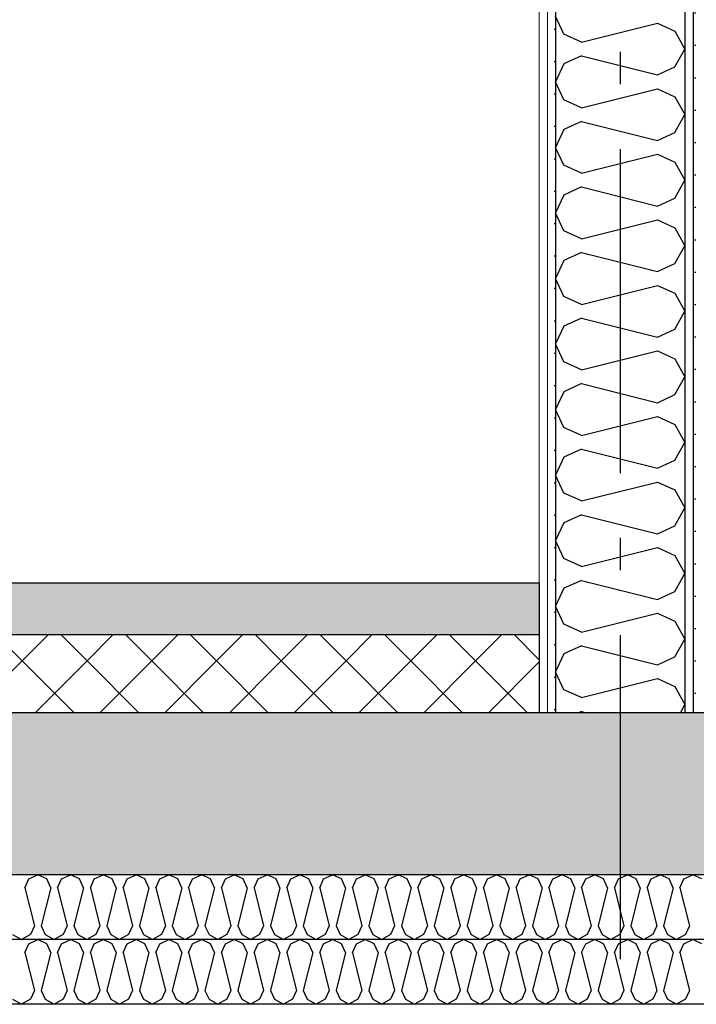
# Model space of a CAD drawing. Header units: millimetres. Extents: x -74465 to -41950, y 1470 to 14690.
# Tile 9 of 132: x -62704 to -61659, y 6670 to 8190. Entities that reach past the tile are written whole.
import ezdxf
from ezdxf.enums import TextEntityAlignment as Align

# ---------------------------------------------------------------- set-up
doc = ezdxf.new("R2010")
doc.units = ezdxf.units.MM
doc.header["$LTSCALE"] = 0.5
doc.header["$MEASUREMENT"] = 0
doc.linetypes.add('Akselinje', pattern=[1500, 1000, -200, 100, -200])
doc.linetypes.add('PLINE', pattern=[0])
doc.layers.add('236- Innvendig kledning og overflate(Nye konstruksjoner)', color=7, linetype='Continuous', lineweight=0)
for name, color, linetype in [('24-- Innervegger (Skravur)(Nye konstruksjoner)', 7, 'Continuous'), ('24-- Innervegger(Nye konstruksjoner)', 7, 'Continuous'), ('251- Frittbærende dekker (Skravur)(Nye konstruksjoner)', 7, 'Continuous'), ('251- Frittbærende dekker(Nye konstruksjoner)', 7, 'Continuous'), ('253- Oppforet gulv_ påstøp (Skravur)(Nye konstruksjoner)', 7, 'Continuous'), ('253- Oppforet gulv_ påstøp(Nye konstruksjoner)', 7, 'Continuous'), ('82-- Modullinjer', 7, 'Continuous')]:
    doc.layers.add(name, color=color, linetype=linetype)
doc.styles.add('GENERATED_STYLE_1', font='arial.ttf')
pattern_1 = [(270, (0, 0), (86.60254, 0), [0, -50]), (270, (43.3, -25), (86.60254, 0), [0, -50])]

# ---------------------------------------------------------------- blocks, each defined once
blk = doc.blocks.new('*X13')
at = {"layer": '24-- Innervegger (Skravur)(Nye konstruksjoner)', "linetype": 'PLINE'}
for p, q in [((-61863.5, 8167.3), (-61876.6, 8194.9)), ((-61836.4, 8155), (-61719.1, 8184.3)), ((-61719.1, 8184.3), (-61692, 8172)), ((-61836.4, 8155), (-61863.5, 8167.3)), ((-61692, 8172), (-61676.6, 8144.3)), ((-61836.4, 8133.7), (-61863.5, 8121.4)), ((-61836.4, 8133.7), (-61719.1, 8104.4)), ((-61692, 8116.7), (-61676.6, 8144.3)), ((-61863.5, 8121.4), (-61876.6, 8093.8)), ((-61719.1, 8104.4), (-61692, 8116.7)), ((-61863.5, 8066.1), (-61876.6, 8093.8)), ((-61836.4, 8053.8), (-61719.1, 8083.1)), ((-61719.1, 8083.1), (-61692, 8070.8)), ((-61692, 8070.8), (-61676.6, 8043.2)), ((-61836.4, 8053.8), (-61863.5, 8066.1)), ((-61692, 8015.5), (-61676.6, 8043.2)), ((-61836.4, 8032.5), (-61863.5, 8020.2)), ((-61836.4, 8032.5), (-61719.1, 8003.2)), ((-61863.5, 8020.2), (-61876.6, 7992.6)), ((-61719.1, 8003.2), (-61692, 8015.5)), ((-61863.5, 7965), (-61876.6, 7992.6)), ((-61836.4, 7952.6), (-61719.1, 7982)), ((-61719.1, 7982), (-61692, 7969.6)), ((-61836.4, 7952.6), (-61863.5, 7965)), ((-61692, 7969.6), (-61676.6, 7942)), ((-61692, 7914.4), (-61676.6, 7942)), ((-61863.5, 7919), (-61876.6, 7891.4)), ((-61836.4, 7931.4), (-61863.5, 7919)), ((-61836.4, 7931.4), (-61719.1, 7902)), ((-61719.1, 7902), (-61692, 7914.4)), ((-61863.5, 7863.8), (-61876.6, 7891.4)), ((-61836.4, 7851.5), (-61719.1, 7880.8)), ((-61719.1, 7880.8), (-61692, 7868.5)), ((-61836.4, 7851.5), (-61863.5, 7863.8)), ((-61692, 7868.5), (-61676.6, 7840.8)), ((-61836.4, 7830.2), (-61863.5, 7817.9)), ((-61836.4, 7830.2), (-61719.1, 7800.9)), ((-61692, 7813.2), (-61676.6, 7840.8)), ((-61863.5, 7817.9), (-61876.6, 7790.2)), ((-61719.1, 7800.9), (-61692, 7813.2)), ((-61863.5, 7762.6), (-61876.6, 7790.2)), ((-61836.4, 7750.3), (-61719.1, 7779.6)), ((-61719.1, 7779.6), (-61692, 7767.3)), ((-61692, 7767.3), (-61676.6, 7739.7)), ((-61836.4, 7750.3), (-61863.5, 7762.6)), ((-61692, 7712), (-61676.6, 7739.7)), ((-61836.4, 7729), (-61863.5, 7716.7)), ((-61836.4, 7729), (-61719.1, 7699.7)), ((-61863.5, 7716.7), (-61876.6, 7689.1)), ((-61719.1, 7699.7), (-61692, 7712)), ((-61863.5, 7661.4), (-61876.6, 7689.1)), ((-61836.4, 7649.1), (-61719.1, 7678.4)), ((-61719.1, 7678.4), (-61692, 7666.1)), ((-61836.4, 7649.1), (-61863.5, 7661.4)), ((-61692, 7666.1), (-61676.6, 7638.5)), ((-61692, 7610.9), (-61676.6, 7638.5)), ((-61863.5, 7615.5), (-61876.6, 7587.9)), ((-61836.4, 7627.9), (-61863.5, 7615.5)), ((-61836.4, 7627.9), (-61719.1, 7598.5)), ((-61719.1, 7598.5), (-61692, 7610.9)), ((-61863.5, 7560.3), (-61876.6, 7587.9)), ((-61836.4, 7547.9), (-61719.1, 7577.3)), ((-61719.1, 7577.3), (-61692, 7564.9)), ((-61836.4, 7547.9), (-61863.5, 7560.3)), ((-61692, 7564.9), (-61676.6, 7537.3)), ((-61692, 7509.7), (-61676.6, 7537.3)), ((-61836.4, 7526.7), (-61863.5, 7514.4)), ((-61836.4, 7526.7), (-61719.1, 7497.4)), ((-61863.5, 7514.4), (-61876.6, 7486.7)), ((-61719.1, 7497.4), (-61692, 7509.7)), ((-61863.5, 7459.1), (-61876.6, 7486.7)), ((-61836.4, 7446.8), (-61719.1, 7476.1)), ((-61719.1, 7476.1), (-61692, 7463.8)), ((-61692, 7463.8), (-61676.6, 7436.1)), ((-61836.4, 7446.8), (-61863.5, 7459.1)), ((-61692, 7408.5), (-61676.6, 7436.1)), ((-61836.4, 7425.5), (-61863.5, 7413.2)), ((-61836.4, 7425.5), (-61719.1, 7396.2)), ((-61863.5, 7413.2), (-61876.6, 7385.6)), ((-61719.1, 7396.2), (-61692, 7408.5)), ((-61863.5, 7357.9), (-61876.6, 7385.6)), ((-61836.4, 7345.6), (-61719.1, 7374.9)), ((-61719.1, 7374.9), (-61692, 7362.6)), ((-61836.4, 7345.6), (-61863.5, 7357.9)), ((-61692, 7362.6), (-61676.6, 7335)), ((-61692, 7307.3), (-61676.6, 7335)), ((-61863.5, 7312), (-61876.6, 7284.4)), ((-61836.4, 7324.3), (-61863.5, 7312)), ((-61836.4, 7324.3), (-61719.1, 7295)), ((-61719.1, 7295), (-61692, 7307.3)), ((-61863.5, 7256.8), (-61876.6, 7284.4)), ((-61836.4, 7244.4), (-61719.1, 7273.8)), ((-61719.1, 7273.8), (-61692, 7261.4)), ((-61836.4, 7244.4), (-61863.5, 7256.8)), ((-61692, 7261.4), (-61676.6, 7233.8)), ((-61692, 7206.2), (-61676.6, 7233.8)), ((-61836.4, 7223.2), (-61863.5, 7210.8)), ((-61836.4, 7223.2), (-61719.1, 7193.8)), ((-61863.5, 7210.8), (-61876.6, 7183.2)), ((-61719.1, 7193.8), (-61692, 7206.2)), ((-61863.5, 7155.6), (-61876.6, 7183.2)), ((-61836.4, 7143.3), (-61719.1, 7172.6)), ((-61719.1, 7172.6), (-61692, 7160.3)), ((-61692, 7160.3), (-61676.6, 7132.6)), ((-61836.4, 7143.3), (-61863.5, 7155.6)), ((-61683.6, 7120), (-61676.6, 7132.6)), ((-61836.4, 7122), (-61840.8, 7120)), ((-61836.4, 7122), (-61828.4, 7120))]:
    blk.add_line(p, q, dxfattribs=at)
blk = doc.blocks.new('*X20')
at = {"layer": '253- Oppforet gulv_ påstøp (Skravur)(Nye konstruksjoner)', "linetype": 'PLINE'}
for p, q in [((-62700, 7200), (-62740, 7240)), ((-62700, 7200), (-62660, 7240)), ((-62600, 7200), (-62640, 7240)), ((-62600, 7200), (-62560, 7240)), ((-62500, 7200), (-62540, 7240)), ((-62500, 7200), (-62460, 7240)), ((-62400, 7200), (-62440, 7240)), ((-62400, 7200), (-62360, 7240)), ((-62300, 7200), (-62340, 7240)), ((-62300, 7200), (-62260, 7240)), ((-62200, 7200), (-62240, 7240)), ((-62200, 7200), (-62160, 7240)), ((-62100, 7200), (-62140, 7240)), ((-62100, 7200), (-62060, 7240)), ((-62000, 7200), (-62040, 7240)), ((-62000, 7200), (-61960, 7240)), ((-61901.6, 7201.6), (-61940, 7240)), ((-62780, 7120), (-62700, 7200)), ((-62620, 7120), (-62700, 7200)), ((-62680, 7120), (-62600, 7200)), ((-62520, 7120), (-62600, 7200)), ((-62580, 7120), (-62500, 7200)), ((-62420, 7120), (-62500, 7200)), ((-62480, 7120), (-62400, 7200)), ((-62320, 7120), (-62400, 7200)), ((-62380, 7120), (-62300, 7200)), ((-62220, 7120), (-62300, 7200)), ((-62280, 7120), (-62200, 7200)), ((-62120, 7120), (-62200, 7200)), ((-62180, 7120), (-62100, 7200)), ((-62020, 7120), (-62100, 7200)), ((-62080, 7120), (-62000, 7200)), ((-61920, 7120), (-62000, 7200)), ((-61980, 7120), (-61901.6, 7198.4))]:
    blk.add_line(p, q, dxfattribs=at)
blk = doc.blocks.new('*X21')
at = {"layer": '251- Frittbærende dekker (Skravur)(Nye konstruksjoner)', "linetype": 'PLINE'}
for p, q in [((-62689.8, 6863.5), (-62676, 6870)), ((-62662.2, 6863.5), (-62676, 6870)), ((-62639.3, 6863.5), (-62625.4, 6870)), ((-62611.6, 6863.5), (-62625.4, 6870)), ((-62588.7, 6863.5), (-62574.9, 6870)), ((-62561, 6863.5), (-62574.9, 6870)), ((-62538.1, 6863.5), (-62524.3, 6870)), ((-62510.5, 6863.5), (-62524.3, 6870)), ((-62487.5, 6863.5), (-62473.7, 6870)), ((-62459.9, 6863.5), (-62473.7, 6870)), ((-62436.9, 6863.5), (-62423.1, 6870)), ((-62409.3, 6863.5), (-62423.1, 6870)), ((-62386.3, 6863.5), (-62372.5, 6870)), ((-62358.7, 6863.5), (-62372.5, 6870)), ((-62335.7, 6863.5), (-62321.9, 6870)), ((-62308.1, 6863.5), (-62321.9, 6870)), ((-62285.2, 6863.5), (-62271.3, 6870)), ((-62257.5, 6863.5), (-62271.3, 6870)), ((-62234.6, 6863.5), (-62220.8, 6870)), ((-62206.9, 6863.5), (-62220.8, 6870)), ((-62184, 6863.5), (-62170.2, 6870)), ((-62156.4, 6863.5), (-62170.2, 6870)), ((-62133.4, 6863.5), (-62119.6, 6870)), ((-62105.8, 6863.5), (-62119.6, 6870)), ((-62082.8, 6863.5), (-62069, 6870)), ((-62055.2, 6863.5), (-62069, 6870)), ((-62032.2, 6863.5), (-62018.4, 6870)), ((-62004.6, 6863.5), (-62018.4, 6870)), ((-61981.6, 6863.5), (-61967.8, 6870)), ((-61954, 6863.5), (-61967.8, 6870)), ((-61931.1, 6863.5), (-61917.2, 6870)), ((-61903.4, 6863.5), (-61917.2, 6870)), ((-61880.5, 6863.5), (-61866.7, 6870)), ((-61852.8, 6863.5), (-61866.7, 6870)), ((-61829.9, 6863.5), (-61816.1, 6870)), ((-61802.3, 6863.5), (-61816.1, 6870)), ((-61779.3, 6863.5), (-61765.5, 6870)), ((-61751.7, 6863.5), (-61765.5, 6870)), ((-61728.7, 6863.5), (-61714.9, 6870)), ((-61701.1, 6863.5), (-61714.9, 6870)), ((-61678.1, 6863.5), (-61664.3, 6870)), ((-61650.5, 6863.5), (-61664.3, 6870)), ((-62696, 6849.9), (-62689.8, 6863.5)), ((-62656.1, 6849.9), (-62662.2, 6863.5)), ((-62645.4, 6849.9), (-62639.3, 6863.5)), ((-62605.5, 6849.9), (-62611.6, 6863.5)), ((-62594.8, 6849.9), (-62588.7, 6863.5)), ((-62554.9, 6849.9), (-62561, 6863.5)), ((-62544.3, 6849.9), (-62538.1, 6863.5)), ((-62504.3, 6849.9), (-62510.5, 6863.5)), ((-62493.7, 6849.9), (-62487.5, 6863.5)), ((-62453.7, 6849.9), (-62459.9, 6863.5)), ((-62443.1, 6849.9), (-62436.9, 6863.5)), ((-62403.1, 6849.9), (-62409.3, 6863.5)), ((-62392.5, 6849.9), (-62386.3, 6863.5)), ((-62352.5, 6849.9), (-62358.7, 6863.5)), ((-62341.9, 6849.9), (-62335.7, 6863.5)), ((-62302, 6849.9), (-62308.1, 6863.5)), ((-62291.3, 6849.9), (-62285.2, 6863.5)), ((-62251.4, 6849.9), (-62257.5, 6863.5)), ((-62240.7, 6849.9), (-62234.6, 6863.5)), ((-62200.8, 6849.9), (-62206.9, 6863.5)), ((-62190.2, 6849.9), (-62184, 6863.5)), ((-62150.2, 6849.9), (-62156.4, 6863.5)), ((-62139.6, 6849.9), (-62133.4, 6863.5)), ((-62099.6, 6849.9), (-62105.8, 6863.5)), ((-62089, 6849.9), (-62082.8, 6863.5)), ((-62049, 6849.9), (-62055.2, 6863.5)), ((-62038.4, 6849.9), (-62032.2, 6863.5)), ((-61998.4, 6849.9), (-62004.6, 6863.5)), ((-61987.8, 6849.9), (-61981.6, 6863.5)), ((-61947.9, 6849.9), (-61954, 6863.5)), ((-61937.2, 6849.9), (-61931.1, 6863.5)), ((-61897.3, 6849.9), (-61903.4, 6863.5)), ((-61886.6, 6849.9), (-61880.5, 6863.5)), ((-61846.7, 6849.9), (-61852.8, 6863.5)), ((-61836.1, 6849.9), (-61829.9, 6863.5)), ((-61796.1, 6849.9), (-61802.3, 6863.5)), ((-61785.5, 6849.9), (-61779.3, 6863.5)), ((-61745.5, 6849.9), (-61751.7, 6863.5)), ((-61734.9, 6849.9), (-61728.7, 6863.5)), ((-61694.9, 6849.9), (-61701.1, 6863.5)), ((-61684.3, 6849.9), (-61678.1, 6863.5)), ((-62696, 6849.9), (-62681.3, 6791.3)), ((-62656.1, 6849.9), (-62670.7, 6791.3)), ((-62645.4, 6849.9), (-62630.8, 6791.3)), ((-62605.5, 6849.9), (-62620.1, 6791.3)), ((-62594.8, 6849.9), (-62580.2, 6791.3)), ((-62554.9, 6849.9), (-62569.5, 6791.3)), ((-62544.3, 6849.9), (-62529.6, 6791.3)), ((-62504.3, 6849.9), (-62519, 6791.3)), ((-62493.7, 6849.9), (-62479, 6791.3)), ((-62453.7, 6849.9), (-62468.4, 6791.3)), ((-62443.1, 6849.9), (-62428.4, 6791.3)), ((-62403.1, 6849.9), (-62417.8, 6791.3)), ((-62392.5, 6849.9), (-62377.8, 6791.3)), ((-62352.5, 6849.9), (-62367.2, 6791.3)), ((-62341.9, 6849.9), (-62327.2, 6791.3)), ((-62302, 6849.9), (-62316.6, 6791.3)), ((-62291.3, 6849.9), (-62276.7, 6791.3)), ((-62251.4, 6849.9), (-62266, 6791.3)), ((-62240.7, 6849.9), (-62226.1, 6791.3)), ((-62200.8, 6849.9), (-62215.4, 6791.3)), ((-62190.2, 6849.9), (-62175.5, 6791.3)), ((-62150.2, 6849.9), (-62164.9, 6791.3)), ((-62139.6, 6849.9), (-62124.9, 6791.3)), ((-62099.6, 6849.9), (-62114.3, 6791.3)), ((-62089, 6849.9), (-62074.3, 6791.3)), ((-62049, 6849.9), (-62063.7, 6791.3)), ((-62038.4, 6849.9), (-62023.7, 6791.3)), ((-61998.4, 6849.9), (-62013.1, 6791.3)), ((-61987.8, 6849.9), (-61973.1, 6791.3)), ((-61947.9, 6849.9), (-61962.5, 6791.3)), ((-61937.2, 6849.9), (-61922.6, 6791.3)), ((-61897.3, 6849.9), (-61911.9, 6791.3)), ((-61886.6, 6849.9), (-61872, 6791.3)), ((-61846.7, 6849.9), (-61861.3, 6791.3)), ((-61836.1, 6849.9), (-61821.4, 6791.3)), ((-61796.1, 6849.9), (-61810.8, 6791.3)), ((-61785.5, 6849.9), (-61770.8, 6791.3)), ((-61745.5, 6849.9), (-61760.2, 6791.3)), ((-61734.9, 6849.9), (-61720.2, 6791.3)), ((-61694.9, 6849.9), (-61709.6, 6791.3)), ((-61684.3, 6849.9), (-61669.6, 6791.3)), ((-62715.1, 6777.7), (-62701.3, 6770)), ((-62687.5, 6777.7), (-62701.3, 6770)), ((-62681.3, 6791.3), (-62687.5, 6777.7)), ((-62670.7, 6791.3), (-62664.6, 6777.7)), ((-62664.6, 6777.7), (-62650.7, 6770)), ((-62636.9, 6777.7), (-62650.7, 6770)), ((-62630.8, 6791.3), (-62636.9, 6777.7)), ((-62620.1, 6791.3), (-62614, 6777.7)), ((-62614, 6777.7), (-62600.2, 6770)), ((-62586.3, 6777.7), (-62600.2, 6770)), ((-62580.2, 6791.3), (-62586.3, 6777.7)), ((-62569.5, 6791.3), (-62563.4, 6777.7)), ((-62563.4, 6777.7), (-62549.6, 6770)), ((-62535.8, 6777.7), (-62549.6, 6770)), ((-62529.6, 6791.3), (-62535.8, 6777.7)), ((-62519, 6791.3), (-62512.8, 6777.7)), ((-62512.8, 6777.7), (-62499, 6770)), ((-62485.2, 6777.7), (-62499, 6770)), ((-62479, 6791.3), (-62485.2, 6777.7)), ((-62468.4, 6791.3), (-62462.2, 6777.7)), ((-62462.2, 6777.7), (-62448.4, 6770)), ((-62434.6, 6777.7), (-62448.4, 6770)), ((-62428.4, 6791.3), (-62434.6, 6777.7)), ((-62417.8, 6791.3), (-62411.6, 6777.7)), ((-62411.6, 6777.7), (-62397.8, 6770)), ((-62384, 6777.7), (-62397.8, 6770)), ((-62377.8, 6791.3), (-62384, 6777.7)), ((-62367.2, 6791.3), (-62361, 6777.7)), ((-62361, 6777.7), (-62347.2, 6770)), ((-62333.4, 6777.7), (-62347.2, 6770)), ((-62327.2, 6791.3), (-62333.4, 6777.7)), ((-62316.6, 6791.3), (-62310.5, 6777.7)), ((-62310.5, 6777.7), (-62296.6, 6770)), ((-62282.8, 6777.7), (-62296.6, 6770)), ((-62276.7, 6791.3), (-62282.8, 6777.7)), ((-62266, 6791.3), (-62259.9, 6777.7)), ((-62259.9, 6777.7), (-62246.1, 6770)), ((-62232.2, 6777.7), (-62246.1, 6770)), ((-62226.1, 6791.3), (-62232.2, 6777.7)), ((-62215.4, 6791.3), (-62209.3, 6777.7)), ((-62209.3, 6777.7), (-62195.5, 6770)), ((-62181.7, 6777.7), (-62195.5, 6770)), ((-62175.5, 6791.3), (-62181.7, 6777.7)), ((-62164.9, 6791.3), (-62158.7, 6777.7)), ((-62158.7, 6777.7), (-62144.9, 6770)), ((-62131.1, 6777.7), (-62144.9, 6770)), ((-62124.9, 6791.3), (-62131.1, 6777.7)), ((-62114.3, 6791.3), (-62108.1, 6777.7)), ((-62108.1, 6777.7), (-62094.3, 6770)), ((-62080.5, 6777.7), (-62094.3, 6770)), ((-62074.3, 6791.3), (-62080.5, 6777.7)), ((-62063.7, 6791.3), (-62057.5, 6777.7)), ((-62057.5, 6777.7), (-62043.7, 6770)), ((-62029.9, 6777.7), (-62043.7, 6770)), ((-62023.7, 6791.3), (-62029.9, 6777.7)), ((-62013.1, 6791.3), (-62006.9, 6777.7)), ((-62006.9, 6777.7), (-61993.1, 6770)), ((-61979.3, 6777.7), (-61993.1, 6770)), ((-61973.1, 6791.3), (-61979.3, 6777.7)), ((-61962.5, 6791.3), (-61956.4, 6777.7)), ((-61956.4, 6777.7), (-61942.5, 6770)), ((-61928.7, 6777.7), (-61942.5, 6770)), ((-61922.6, 6791.3), (-61928.7, 6777.7)), ((-61911.9, 6791.3), (-61905.8, 6777.7)), ((-61905.8, 6777.7), (-61892, 6770)), ((-61878.1, 6777.7), (-61892, 6770)), ((-61872, 6791.3), (-61878.1, 6777.7)), ((-61861.3, 6791.3), (-61855.2, 6777.7)), ((-61855.2, 6777.7), (-61841.4, 6770)), ((-61827.6, 6777.7), (-61841.4, 6770)), ((-61821.4, 6791.3), (-61827.6, 6777.7)), ((-61810.8, 6791.3), (-61804.6, 6777.7)), ((-61804.6, 6777.7), (-61790.8, 6770)), ((-61777, 6777.7), (-61790.8, 6770)), ((-61770.8, 6791.3), (-61777, 6777.7)), ((-61760.2, 6791.3), (-61754, 6777.7)), ((-61754, 6777.7), (-61740.2, 6770)), ((-61726.4, 6777.7), (-61740.2, 6770)), ((-61720.2, 6791.3), (-61726.4, 6777.7)), ((-61709.6, 6791.3), (-61703.4, 6777.7)), ((-61703.4, 6777.7), (-61689.6, 6770)), ((-61675.8, 6777.7), (-61689.6, 6770)), ((-61669.6, 6791.3), (-61675.8, 6777.7))]:
    blk.add_line(p, q, dxfattribs=at)
blk = doc.blocks.new('*X22')
at = {"layer": '251- Frittbærende dekker (Skravur)(Nye konstruksjoner)', "linetype": 'PLINE'}
for p, q in [((-62696, 6749.9), (-62689.8, 6763.5)), ((-62689.8, 6763.5), (-62676, 6770)), ((-62662.2, 6763.5), (-62676, 6770)), ((-62656.1, 6749.9), (-62662.2, 6763.5)), ((-62645.4, 6749.9), (-62639.3, 6763.5)), ((-62639.3, 6763.5), (-62625.4, 6770)), ((-62611.6, 6763.5), (-62625.4, 6770)), ((-62605.5, 6749.9), (-62611.6, 6763.5)), ((-62594.8, 6749.9), (-62588.7, 6763.5)), ((-62588.7, 6763.5), (-62574.9, 6770)), ((-62561, 6763.5), (-62574.9, 6770)), ((-62554.9, 6749.9), (-62561, 6763.5)), ((-62544.3, 6749.9), (-62538.1, 6763.5)), ((-62538.1, 6763.5), (-62524.3, 6770)), ((-62510.5, 6763.5), (-62524.3, 6770)), ((-62504.3, 6749.9), (-62510.5, 6763.5)), ((-62493.7, 6749.9), (-62487.5, 6763.5)), ((-62487.5, 6763.5), (-62473.7, 6770)), ((-62459.9, 6763.5), (-62473.7, 6770)), ((-62453.7, 6749.9), (-62459.9, 6763.5)), ((-62443.1, 6749.9), (-62436.9, 6763.5)), ((-62436.9, 6763.5), (-62423.1, 6770)), ((-62409.3, 6763.5), (-62423.1, 6770)), ((-62403.1, 6749.9), (-62409.3, 6763.5)), ((-62392.5, 6749.9), (-62386.3, 6763.5)), ((-62386.3, 6763.5), (-62372.5, 6770)), ((-62358.7, 6763.5), (-62372.5, 6770)), ((-62352.5, 6749.9), (-62358.7, 6763.5)), ((-62341.9, 6749.9), (-62335.7, 6763.5)), ((-62335.7, 6763.5), (-62321.9, 6770)), ((-62308.1, 6763.5), (-62321.9, 6770)), ((-62302, 6749.9), (-62308.1, 6763.5)), ((-62291.3, 6749.9), (-62285.2, 6763.5)), ((-62285.2, 6763.5), (-62271.3, 6770)), ((-62257.5, 6763.5), (-62271.3, 6770)), ((-62251.4, 6749.9), (-62257.5, 6763.5)), ((-62240.7, 6749.9), (-62234.6, 6763.5)), ((-62234.6, 6763.5), (-62220.8, 6770)), ((-62206.9, 6763.5), (-62220.8, 6770)), ((-62200.8, 6749.9), (-62206.9, 6763.5)), ((-62190.2, 6749.9), (-62184, 6763.5)), ((-62184, 6763.5), (-62170.2, 6770)), ((-62156.4, 6763.5), (-62170.2, 6770)), ((-62150.2, 6749.9), (-62156.4, 6763.5)), ((-62139.6, 6749.9), (-62133.4, 6763.5)), ((-62133.4, 6763.5), (-62119.6, 6770)), ((-62105.8, 6763.5), (-62119.6, 6770)), ((-62099.6, 6749.9), (-62105.8, 6763.5)), ((-62089, 6749.9), (-62082.8, 6763.5)), ((-62082.8, 6763.5), (-62069, 6770)), ((-62055.2, 6763.5), (-62069, 6770)), ((-62049, 6749.9), (-62055.2, 6763.5)), ((-62038.4, 6749.9), (-62032.2, 6763.5)), ((-62032.2, 6763.5), (-62018.4, 6770)), ((-62004.6, 6763.5), (-62018.4, 6770)), ((-61998.4, 6749.9), (-62004.6, 6763.5)), ((-61987.8, 6749.9), (-61981.6, 6763.5)), ((-61981.6, 6763.5), (-61967.8, 6770)), ((-61954, 6763.5), (-61967.8, 6770)), ((-61947.9, 6749.9), (-61954, 6763.5)), ((-61937.2, 6749.9), (-61931.1, 6763.5)), ((-61931.1, 6763.5), (-61917.2, 6770)), ((-61903.4, 6763.5), (-61917.2, 6770)), ((-61897.3, 6749.9), (-61903.4, 6763.5)), ((-61886.6, 6749.9), (-61880.5, 6763.5)), ((-61880.5, 6763.5), (-61866.7, 6770)), ((-61852.8, 6763.5), (-61866.7, 6770)), ((-61846.7, 6749.9), (-61852.8, 6763.5)), ((-61836.1, 6749.9), (-61829.9, 6763.5)), ((-61829.9, 6763.5), (-61816.1, 6770)), ((-61802.3, 6763.5), (-61816.1, 6770)), ((-61796.1, 6749.9), (-61802.3, 6763.5)), ((-61785.5, 6749.9), (-61779.3, 6763.5)), ((-61779.3, 6763.5), (-61765.5, 6770)), ((-61751.7, 6763.5), (-61765.5, 6770)), ((-61745.5, 6749.9), (-61751.7, 6763.5)), ((-61734.9, 6749.9), (-61728.7, 6763.5)), ((-61728.7, 6763.5), (-61714.9, 6770)), ((-61701.1, 6763.5), (-61714.9, 6770)), ((-61694.9, 6749.9), (-61701.1, 6763.5)), ((-61684.3, 6749.9), (-61678.1, 6763.5)), ((-61678.1, 6763.5), (-61664.3, 6770)), ((-61650.5, 6763.5), (-61664.3, 6770)), ((-62696, 6749.9), (-62681.3, 6691.3)), ((-62656.1, 6749.9), (-62670.7, 6691.3)), ((-62645.4, 6749.9), (-62630.8, 6691.3)), ((-62605.5, 6749.9), (-62620.1, 6691.3)), ((-62594.8, 6749.9), (-62580.2, 6691.3)), ((-62554.9, 6749.9), (-62569.5, 6691.3)), ((-62544.3, 6749.9), (-62529.6, 6691.3)), ((-62504.3, 6749.9), (-62519, 6691.3)), ((-62493.7, 6749.9), (-62479, 6691.3)), ((-62453.7, 6749.9), (-62468.4, 6691.3)), ((-62443.1, 6749.9), (-62428.4, 6691.3)), ((-62403.1, 6749.9), (-62417.8, 6691.3)), ((-62392.5, 6749.9), (-62377.8, 6691.3)), ((-62352.5, 6749.9), (-62367.2, 6691.3)), ((-62341.9, 6749.9), (-62327.2, 6691.3)), ((-62302, 6749.9), (-62316.6, 6691.3)), ((-62291.3, 6749.9), (-62276.7, 6691.3)), ((-62251.4, 6749.9), (-62266, 6691.3)), ((-62240.7, 6749.9), (-62226.1, 6691.3)), ((-62200.8, 6749.9), (-62215.4, 6691.3)), ((-62190.2, 6749.9), (-62175.5, 6691.3)), ((-62150.2, 6749.9), (-62164.9, 6691.3)), ((-62139.6, 6749.9), (-62124.9, 6691.3)), ((-62099.6, 6749.9), (-62114.3, 6691.3)), ((-62089, 6749.9), (-62074.3, 6691.3)), ((-62049, 6749.9), (-62063.7, 6691.3)), ((-62038.4, 6749.9), (-62023.7, 6691.3)), ((-61998.4, 6749.9), (-62013.1, 6691.3)), ((-61987.8, 6749.9), (-61973.1, 6691.3)), ((-61947.9, 6749.9), (-61962.5, 6691.3)), ((-61937.2, 6749.9), (-61922.6, 6691.3)), ((-61897.3, 6749.9), (-61911.9, 6691.3)), ((-61886.6, 6749.9), (-61872, 6691.3)), ((-61846.7, 6749.9), (-61861.3, 6691.3)), ((-61836.1, 6749.9), (-61821.4, 6691.3)), ((-61796.1, 6749.9), (-61810.8, 6691.3)), ((-61785.5, 6749.9), (-61770.8, 6691.3)), ((-61745.5, 6749.9), (-61760.2, 6691.3)), ((-61734.9, 6749.9), (-61720.2, 6691.3)), ((-61694.9, 6749.9), (-61709.6, 6691.3)), ((-61684.3, 6749.9), (-61669.6, 6691.3)), ((-62681.3, 6691.3), (-62687.5, 6677.7)), ((-62670.7, 6691.3), (-62664.6, 6677.7)), ((-62630.8, 6691.3), (-62636.9, 6677.7)), ((-62620.1, 6691.3), (-62614, 6677.7)), ((-62580.2, 6691.3), (-62586.3, 6677.7)), ((-62569.5, 6691.3), (-62563.4, 6677.7)), ((-62529.6, 6691.3), (-62535.8, 6677.7)), ((-62519, 6691.3), (-62512.8, 6677.7)), ((-62479, 6691.3), (-62485.2, 6677.7)), ((-62468.4, 6691.3), (-62462.2, 6677.7)), ((-62428.4, 6691.3), (-62434.6, 6677.7)), ((-62417.8, 6691.3), (-62411.6, 6677.7)), ((-62377.8, 6691.3), (-62384, 6677.7)), ((-62367.2, 6691.3), (-62361, 6677.7)), ((-62327.2, 6691.3), (-62333.4, 6677.7)), ((-62316.6, 6691.3), (-62310.5, 6677.7)), ((-62276.7, 6691.3), (-62282.8, 6677.7)), ((-62266, 6691.3), (-62259.9, 6677.7)), ((-62226.1, 6691.3), (-62232.2, 6677.7)), ((-62215.4, 6691.3), (-62209.3, 6677.7)), ((-62175.5, 6691.3), (-62181.7, 6677.7)), ((-62164.9, 6691.3), (-62158.7, 6677.7)), ((-62124.9, 6691.3), (-62131.1, 6677.7)), ((-62114.3, 6691.3), (-62108.1, 6677.7)), ((-62074.3, 6691.3), (-62080.5, 6677.7)), ((-62063.7, 6691.3), (-62057.5, 6677.7)), ((-62023.7, 6691.3), (-62029.9, 6677.7)), ((-62013.1, 6691.3), (-62006.9, 6677.7)), ((-61973.1, 6691.3), (-61979.3, 6677.7)), ((-61962.5, 6691.3), (-61956.4, 6677.7)), ((-61922.6, 6691.3), (-61928.7, 6677.7)), ((-61911.9, 6691.3), (-61905.8, 6677.7)), ((-61872, 6691.3), (-61878.1, 6677.7)), ((-61861.3, 6691.3), (-61855.2, 6677.7)), ((-61821.4, 6691.3), (-61827.6, 6677.7)), ((-61810.8, 6691.3), (-61804.6, 6677.7)), ((-61770.8, 6691.3), (-61777, 6677.7)), ((-61760.2, 6691.3), (-61754, 6677.7)), ((-61720.2, 6691.3), (-61726.4, 6677.7)), ((-61709.6, 6691.3), (-61703.4, 6677.7)), ((-61669.6, 6691.3), (-61675.8, 6677.7)), ((-62715.1, 6677.7), (-62701.3, 6670)), ((-62687.5, 6677.7), (-62701.3, 6670)), ((-62664.6, 6677.7), (-62650.7, 6670)), ((-62636.9, 6677.7), (-62650.7, 6670)), ((-62614, 6677.7), (-62600.2, 6670)), ((-62586.3, 6677.7), (-62600.2, 6670)), ((-62563.4, 6677.7), (-62549.6, 6670)), ((-62535.8, 6677.7), (-62549.6, 6670)), ((-62512.8, 6677.7), (-62499, 6670)), ((-62485.2, 6677.7), (-62499, 6670)), ((-62462.2, 6677.7), (-62448.4, 6670)), ((-62434.6, 6677.7), (-62448.4, 6670)), ((-62411.6, 6677.7), (-62397.8, 6670)), ((-62384, 6677.7), (-62397.8, 6670)), ((-62361, 6677.7), (-62347.2, 6670)), ((-62333.4, 6677.7), (-62347.2, 6670)), ((-62310.5, 6677.7), (-62296.6, 6670)), ((-62282.8, 6677.7), (-62296.6, 6670)), ((-62259.9, 6677.7), (-62246.1, 6670)), ((-62232.2, 6677.7), (-62246.1, 6670)), ((-62209.3, 6677.7), (-62195.5, 6670)), ((-62181.7, 6677.7), (-62195.5, 6670)), ((-62158.7, 6677.7), (-62144.9, 6670)), ((-62131.1, 6677.7), (-62144.9, 6670)), ((-62108.1, 6677.7), (-62094.3, 6670)), ((-62080.5, 6677.7), (-62094.3, 6670)), ((-62057.5, 6677.7), (-62043.7, 6670)), ((-62029.9, 6677.7), (-62043.7, 6670)), ((-62006.9, 6677.7), (-61993.1, 6670)), ((-61979.3, 6677.7), (-61993.1, 6670)), ((-61956.4, 6677.7), (-61942.5, 6670)), ((-61928.7, 6677.7), (-61942.5, 6670)), ((-61905.8, 6677.7), (-61892, 6670)), ((-61878.1, 6677.7), (-61892, 6670)), ((-61855.2, 6677.7), (-61841.4, 6670)), ((-61827.6, 6677.7), (-61841.4, 6670)), ((-61804.6, 6677.7), (-61790.8, 6670)), ((-61777, 6677.7), (-61790.8, 6670)), ((-61754, 6677.7), (-61740.2, 6670)), ((-61726.4, 6677.7), (-61740.2, 6670)), ((-61703.4, 6677.7), (-61689.6, 6670)), ((-61675.8, 6677.7), (-61689.6, 6670))]:
    blk.add_line(p, q, dxfattribs=at)
blk = doc.blocks.new('Standard grid marker[2]', base_point=(-61776.6, 14189.9))
at = {"layer": '82-- Modullinjer', "linetype": 'Akselinje'}
blk.add_line((-61776.6, 13989.9), (-61776.6, 2170), dxfattribs=at)
at = {"layer": '82-- Modullinjer', "style": 'GENERATED_STYLE_1'}
for tag, p in [('AC_MarkerText_1_0', (-61776.6, 14527.4)), ('AC_MarkerText_1_1', (-61776.6, 1807.5))]:
    blk.add_attdef(tag, text='', height=175, rotation=360, dxfattribs=at).set_placement(p, align=Align.TOP_CENTER)

msp = doc.modelspace()

# ---------------------------------------------------------------- hatches: boundary and pattern name
at = {"layer": '24-- Innervegger (Skravur)(Nye konstruksjoner)', "linetype": 'Continuous'}
h = msp.add_hatch(dxfattribs=at)
h.set_pattern_fill('Gips', color=256, style=0, pattern_type=2)
h.set_pattern_definition(pattern_1)
h.paths.add_polyline_path([(-61901.6, 10683.1), (-61901.6, 7120), (-61889.1, 7120), (-61889.1, 10680.8)])
h = msp.add_hatch(dxfattribs=at)
h.set_pattern_fill('Gips', color=256, style=0, pattern_type=2)
h.set_pattern_definition(pattern_1)
h.paths.add_polyline_path([(-61889.1, 10680.8), (-61889.1, 7120), (-61876.6, 7120), (-61876.6, 10678.5)])
h = msp.add_hatch(dxfattribs=at)
h.set_pattern_fill('Gips', color=256, style=0, pattern_type=2)
h.set_pattern_definition(pattern_1)
h.paths.add_polyline_path([(-61676.6, 10641.4), (-61676.6, 7120), (-61664.1, 7120), (-61664.1, 10639.1)])
h = msp.add_hatch(dxfattribs=at)
h.set_pattern_fill('Gips', color=256, style=0, pattern_type=2)
h.set_pattern_definition(pattern_1)
h.paths.add_polyline_path([(-61664.1, 7120), (-61651.6, 7120), (-61651.6, 10636.8), (-61664.1, 10639.1)])
at = {"layer": '251- Frittbærende dekker (Skravur)(Nye konstruksjoner)', "linetype": 'Continuous'}
h = msp.add_hatch(dxfattribs=at)
h.set_pattern_fill('Betong_strukturell', color=256, style=0, pattern_type=2)
h.set_pattern_definition([(0, (0, 0), (0, 311.7692), [30, -150]), (0, (90, 155.9), (0, 311.7692), [30, -150]), (60, (0, 0), (-270, 155.8846), [30, -150]), (60, (180, 0), (-270, 155.8846), [30, -150]), (120, (30, 0), (270, 155.8846), [30, -150]), (120, (210, 0), (270, 155.8846), [30, -150]), (0, (0, 30), (0, 60), [0, -60, 0, -90.000004]), (45, (30, 30), (-42.42641, 42.42641), [0, -45, 0, -75.000003])])
h.paths.add_polyline_path([(-67676.6, 6870), (-54884.6, 6870), (-54884.6, 7120), (-67676.6, 7120)])
at = {"layer": '253- Oppforet gulv_ påstøp (Skravur)(Nye konstruksjoner)', "linetype": 'Continuous'}
h = msp.add_hatch(dxfattribs=at)
h.set_pattern_fill('Betong_lett', color=256, style=0, pattern_type=2)
h.set_pattern_definition([(0, (0, 0), (0, 389.7114), [24.375, -200.625]), (0, (112.5, 194.86), (0, 389.7114), [24.375, -200.625]), (60, (0, 0), (-337.5, 194.8557), [24.375, -200.625]), (60, (225, 0), (-337.5, 194.8557), [24.375, -200.625]), (120, (24.37, 0), (337.5, 194.8557), [24.375, -200.625]), (120, (249.38, 0), (337.5, 194.8557), [24.375, -200.625]), (0, (0, 37.5), (0, 75), [0, -75, 0, -112.5]), (45, (37.5, 37.5), (-53.03301, 53.03301), [0, -56.25, 0, -93.75])])
h.paths.add_polyline_path([(-67514.1, 7240), (-61901.6, 7240), (-61901.6, 7320), (-67514.1, 7320)])

# ---------------------------------------------------------------- linework, layer by layer
at = {"layer": '236- Innvendig kledning og overflate(Nye konstruksjoner)', "linetype": 'PLINE'}
for p, q in [((-61889.1, 10680.8), (-61889.1, 7120)), ((-61901.6, 10060.2), (-61901.6, 7320))]:
    msp.add_line(p, q, dxfattribs=at)
at = {"layer": '24-- Innervegger(Nye konstruksjoner)', "linetype": 'PLINE'}
for p, q in [((-61876.6, 10678.5), (-61876.6, 7120)), ((-61676.6, 10641.4), (-61676.6, 7120)), ((-61664.1, 10639.1), (-61664.1, 7120))]:
    msp.add_line(p, q, dxfattribs=at)
at = {"layer": '251- Frittbærende dekker(Nye konstruksjoner)', "linetype": 'PLINE'}
for p, q in [((-54826.6, 6870), (-67126.6, 6870)), ((-54826.6, 6770), (-67126.6, 6770)), ((-54826.6, 6670), (-67126.6, 6670))]:
    msp.add_line(p, q, dxfattribs=at)
at = {"layer": '251- Frittbærende dekker(Nye konstruksjoner)', "linetype": 'PLINE', "flags": 128}
msp.add_lwpolyline([(-54851.6, 7120), (-55001.6, 7120), (-61651.6, 7120), (-61664.1, 7120), (-61676.6, 7120), (-61876.6, 7120), (-61889.1, 7120), (-61901.6, 7120), (-67576.6, 7120), (-67676.6, 7120)], dxfattribs=at)
at = {"layer": '253- Oppforet gulv_ påstøp(Nye konstruksjoner)', "linetype": 'PLINE'}
for p, q in [((-61901.6, 7320), (-67514.1, 7320)), ((-61901.6, 7320), (-61901.6, 7240)), ((-61901.6, 7240), (-61901.6, 7120))]:
    msp.add_line(p, q, dxfattribs=at)
at = {"layer": '253- Oppforet gulv_ påstøp(Nye konstruksjoner)', "linetype": 'PLINE', "flags": 128}
msp.add_lwpolyline([(-61901.6, 7240), (-67514.1, 7240), (-67526.6, 7240), (-67574.6, 7240), (-67576.6, 7240)], dxfattribs=at)

# ---------------------------------------------------------------- block references
at = {"layer": '24-- Innervegger(Nye konstruksjoner)'}
msp.add_blockref('*X13', (0, 0), dxfattribs=at)
at = {"layer": '251- Frittbærende dekker(Nye konstruksjoner)'}
for name in ['*X21', '*X22']:
    msp.add_blockref(name, (0, 0), dxfattribs=at)
at = {"layer": '253- Oppforet gulv_ påstøp(Nye konstruksjoner)'}
msp.add_blockref('*X20', (0, 0), dxfattribs=at)
at = {"layer": '82-- Modullinjer', "linetype": 'PLINE'}
msp.add_blockref('Standard grid marker[2]', (-61776.6, 14189.9), dxfattribs=at)

doc.saveas('drawing.dxf')
